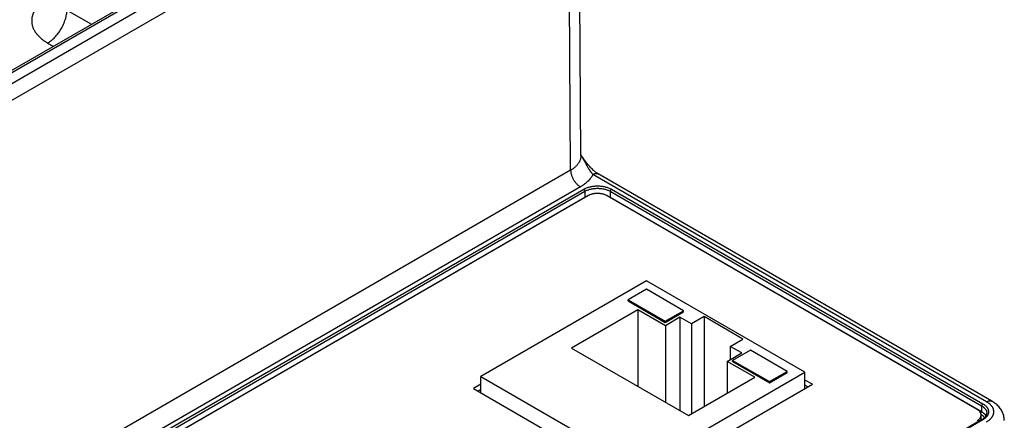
# Model space of a CAD drawing. Header units: inches. Extents: x 0 to 34, y 0 to 22.
# Tile 64 of 68: x 27.4 to 30.2, y 16.3 to 17.4. Entities that reach past the tile are written whole.
import ezdxf

# ---------------------------------------------------------------- set-up
doc = ezdxf.new("R2010")
doc.units = ezdxf.units.IN
doc.header["$LTSCALE"] = 1.87
doc.header["$MEASUREMENT"] = 0
doc.layers.get('0').update_dxf_attribs({"linetype": 'CONTINUOUS'})

msp = doc.modelspace()

# ---------------------------------------------------------------- linework, layer by layer
at = {"color": 7, "linetype": 'CONTINUOUS'}
for p, q in [((26.6251, 16.8051), (28.9362, 18.1395)), ((28.9951, 17.0269), (28.9867, 18.144)), ((26.6759, 16.8717), (28.813, 18.1056)), ((26.6854, 16.8707), (28.8225, 18.1047)), ((26.6463, 16.7688), (28.9574, 18.1032)), ((28.9658, 16.9854), (28.9574, 18.1032)), ((27.5253, 17.4434), (27.5958, 17.4028)), ((27.4702, 17.349), (27.4864, 17.3397)), ((28.9658, 16.9854), (26.6713, 15.6606)), ((30.1554, 16.3237), (29.0296, 16.9737)), ((30.1704, 16.3252), (29.0446, 16.9752)), ((28.9936, 16.9378), (26.6992, 15.613)), ((26.7107, 15.6075), (29.0031, 16.9311)), ((26.7142, 15.6016), (29.0066, 16.9252)), ((29.0066, 16.9252), (29.0068, 16.9088)), ((29.0788, 16.9252), (29.0786, 16.9088)), ((29.0788, 16.9252), (30.1408, 16.312)), ((29.0823, 16.9311), (30.1442, 16.318)), ((26.7144, 15.5852), (29.0068, 16.9088)), ((29.0149, 16.9123), (26.727, 15.5913)), ((29.007, 16.9077), (29.0068, 16.9088)), ((30.128, 16.3018), (29.0706, 16.9123)), ((29.0785, 16.9077), (29.0786, 16.9088)), ((29.0786, 16.9088), (30.1405, 16.2957)), ((29.183, 16.6695), (28.7092, 16.3959)), ((29.6356, 16.4081), (29.183, 16.6695)), ((29.183, 16.6452), (29.1305, 16.6149)), ((29.2889, 16.584), (29.183, 16.6452)), ((29.1305, 16.6149), (29.2364, 16.5537)), ((29.1305, 16.6117), (29.1305, 16.6149)), ((29.1579, 16.5865), (28.9686, 16.4772)), ((29.1305, 16.6117), (29.2364, 16.5505)), ((29.2366, 16.5411), (29.1579, 16.5865)), ((29.1579, 16.5865), (29.1579, 16.3679)), ((29.2364, 16.5537), (29.2889, 16.584)), ((29.2889, 16.5808), (29.2889, 16.584)), ((29.2364, 16.5505), (29.2889, 16.5808)), ((29.2783, 16.5652), (29.2366, 16.5411)), ((29.311, 16.5463), (29.2783, 16.5652)), ((29.2783, 16.5652), (29.2783, 16.2984)), ((29.3472, 16.5672), (29.311, 16.5463)), ((29.4586, 16.5029), (29.3472, 16.5672)), ((29.3472, 16.5672), (29.3472, 16.3101)), ((29.2364, 16.5505), (29.2364, 16.5537)), ((29.2366, 16.5411), (29.2366, 16.3225)), ((29.311, 16.5463), (29.311, 16.2892)), ((29.4224, 16.4821), (29.4586, 16.5029)), ((28.9686, 16.4772), (29.3027, 16.2843)), ((29.4551, 16.4632), (29.4224, 16.4821)), ((29.4224, 16.4821), (29.4224, 16.4443)), ((29.4796, 16.4714), (29.4288, 16.442)), ((29.5851, 16.4105), (29.4796, 16.4714)), ((29.4134, 16.4391), (29.4551, 16.4632)), ((29.492, 16.3936), (29.4134, 16.4391)), ((29.4134, 16.4391), (29.4134, 16.3482)), ((29.4288, 16.442), (29.5343, 16.3812)), ((29.4288, 16.4388), (29.4288, 16.442)), ((29.4288, 16.4388), (29.5343, 16.3779)), ((28.7092, 16.3959), (29.1618, 16.1345)), ((28.7092, 16.3491), (28.7092, 16.3959)), ((29.1618, 16.1345), (29.6356, 16.4081)), ((29.3027, 16.2843), (29.492, 16.3936)), ((29.5343, 16.3812), (29.5851, 16.4105)), ((29.5343, 16.3779), (29.5851, 16.4073)), ((29.5851, 16.4073), (29.5851, 16.4105)), ((29.6356, 16.3613), (29.6356, 16.4081)), ((28.7092, 16.3735), (28.688, 16.3613)), ((28.688, 16.3613), (29.1618, 16.0877)), ((28.7092, 16.3589), (28.7007, 16.354)), ((29.1618, 16.0877), (29.6569, 16.3735)), ((29.5343, 16.3779), (29.5343, 16.3812)), ((29.6569, 16.3735), (29.6356, 16.3858)), ((29.6441, 16.3662), (29.6356, 16.3711)), ((30.1408, 16.312), (30.1405, 16.2957)), ((30.1395, 16.2712), (30.1395, 16.2857)), ((30.1418, 16.2725), (27.8494, 14.9489)), ((30.1442, 16.2722), (27.8518, 14.9486))]:
    msp.add_line(p, q, dxfattribs=at)
for points in [[(29.0446, 16.9752), (29.0432, 16.976), (29.0416, 16.977), (29.0399, 16.9782), (29.0381, 16.9794), (29.0362, 16.9809), (29.0343, 16.9825), (29.0322, 16.9842), (29.03, 16.9861), (29.0278, 16.9883), (29.0254, 16.9906), (29.0229, 16.9931), (29.0204, 16.9959), (29.0178, 16.9988), (29.0151, 17.0019), (29.0124, 17.0053), (29.0095, 17.009), (29.0064, 17.0131), (29.0034, 17.0173), (29.0005, 17.0216), (28.9978, 17.0256), (28.9953, 17.0294), (28.9951, 17.0297)], [(30.2059, 16.2702), (30.2058, 16.2724), (30.2057, 16.2751), (30.2054, 16.2779), (30.2049, 16.2806), (30.2043, 16.2834), (30.2036, 16.2861), (30.2027, 16.2888), (30.2016, 16.2915), (30.2004, 16.2942), (30.1991, 16.2969), (30.1976, 16.2995), (30.1959, 16.3021), (30.1941, 16.3047), (30.1921, 16.3072), (30.1899, 16.3097), (30.1875, 16.3122), (30.185, 16.3146), (30.1824, 16.3169), (30.1795, 16.3191), (30.1766, 16.3213), (30.1734, 16.3233), (30.1704, 16.3252)]]:
    msp.add_lwpolyline(points, dxfattribs=at)
for centre, radius, start, end in [((29.0375, 16.8529), 0.0639, 109.2219, 110.8265), ((29.0478, 16.8525), 0.0642, 69.1604, 70.6942)]:
    msp.add_arc(centre, radius, start, end, dxfattribs=at)
for points, knots in [([(27.4702, 17.4764), (27.4693, 17.4759), (27.4675, 17.4748), (27.4649, 17.4732), (27.4624, 17.4716), (27.4591, 17.4693), (27.4552, 17.4664), (27.4494, 17.4617), (27.4441, 17.4566), (27.4395, 17.4513), (27.4364, 17.4472), (27.4336, 17.4431), (27.4312, 17.4389), (27.4291, 17.4346), (27.4275, 17.4303), (27.4261, 17.426), (27.4252, 17.4216), (27.4246, 17.4171), (27.4245, 17.4127), (27.4246, 17.4083), (27.4252, 17.4039), (27.4261, 17.3995), (27.4275, 17.3951), (27.4291, 17.3908), (27.4312, 17.3865), (27.4336, 17.3823), (27.4359, 17.3789), (27.4379, 17.3762), (27.44, 17.3735), (27.4429, 17.3702), (27.4467, 17.3663), (27.4508, 17.3626), (27.4545, 17.3596), (27.4575, 17.3573), (27.4599, 17.3556), (27.4624, 17.3539), (27.4649, 17.3522), (27.4675, 17.3506), (27.4693, 17.3495), (27.4702, 17.349)], [0, 0, 0, 0, 0.018926, 0.037618, 0.056071, 0.074285, 0.109984, 0.144716, 0.211292, 0.243207, 0.27425, 0.304471, 0.333935, 0.362719, 0.390915, 0.418624, 0.445957, 0.473035, 0.499984, 0.526933, 0.554011, 0.581344, 0.609052, 0.637248, 0.666033, 0.695497, 0.725717, 0.741134, 0.756764, 0.78868, 0.821509, 0.855281, 0.890014, 0.907743, 0.925715, 0.943928, 0.962381, 0.981073, 1, 1, 1, 1]), ([(27.4702, 17.349), (27.472, 17.3501), (27.4747, 17.3518), (27.4782, 17.3543), (27.4818, 17.3571), (27.4861, 17.3609), (27.4912, 17.3658), (27.496, 17.3712), (27.5006, 17.377), (27.5049, 17.3832), (27.5089, 17.3896), (27.5125, 17.3962), (27.5158, 17.403), (27.5186, 17.4099), (27.5209, 17.4168), (27.5228, 17.4236), (27.5242, 17.4304), (27.5251, 17.437), (27.5253, 17.4413), (27.5253, 17.4434)], [0, 0, 0, 0, 0.055747, 0.084566, 0.113977, 0.174438, 0.236852, 0.300886, 0.366174, 0.432325, 0.498931, 0.565573, 0.631836, 0.697308, 0.761594, 0.824323, 0.885156, 0.943796, 1, 1, 1, 1]), ([(28.9951, 17.0269), (28.9951, 17.0259), (28.995, 17.024), (28.9947, 17.0211), (28.9941, 17.0182), (28.9933, 17.0154), (28.9922, 17.0126), (28.9909, 17.0098), (28.9893, 17.0071), (28.9876, 17.0044), (28.9856, 17.0017), (28.9834, 16.9992), (28.9809, 16.9967), (28.9783, 16.9942), (28.9754, 16.9919), (28.9713, 16.9888), (28.9681, 16.9867), (28.9658, 16.9854)], [0, 0, 0, 0, 0.054174, 0.10857, 0.163439, 0.21902, 0.275534, 0.333186, 0.392156, 0.452601, 0.514653, 0.578417, 0.643977, 0.711392, 0.780699, 0.851913, 1, 1, 1, 1]), ([(29.0296, 16.9737), (29.0288, 16.9745), (29.0276, 16.9758), (29.026, 16.9777), (29.0248, 16.9791), (29.0237, 16.9807), (29.0226, 16.9822), (29.0215, 16.9838), (29.02, 16.986), (29.0182, 16.9888), (29.0161, 16.9922), (29.0144, 16.9952), (29.013, 16.9976), (29.0116, 17), (29.0099, 17.0031), (29.0079, 17.0069), (29.0059, 17.0106), (29.0038, 17.0144), (29.0017, 17.0182), (28.9996, 17.022), (28.9974, 17.0258), (28.9959, 17.0283), (28.9951, 17.0296)], [0, 0, 0, 0, 0.054096, 0.08191, 0.11019, 0.138906, 0.168025, 0.197512, 0.227336, 0.287898, 0.349533, 0.412067, 0.443628, 0.475367, 0.539324, 0.603845, 0.66886, 0.734321, 0.800191, 0.866438, 0.933044, 1, 1, 1, 1]), ([(28.9658, 16.9854), (28.9658, 16.9843), (28.9659, 16.9822), (28.9664, 16.9788), (28.9671, 16.9754), (28.968, 16.972), (28.9692, 16.9685), (28.9706, 16.965), (28.9723, 16.9616), (28.9741, 16.9582), (28.9761, 16.955), (28.9783, 16.9519), (28.9806, 16.949), (28.983, 16.9462), (28.9856, 16.9437), (28.9882, 16.9415), (28.9909, 16.9395), (28.9927, 16.9383), (28.9936, 16.9378)], [0, 0, 0, 0, 0.056204, 0.114845, 0.175679, 0.238408, 0.302695, 0.368168, 0.434431, 0.501074, 0.56768, 0.633832, 0.699121, 0.763156, 0.82557, 0.886031, 0.944252, 1, 1, 1, 1]), ([(29.0296, 16.9737), (29.0292, 16.9728), (29.0284, 16.9711), (29.027, 16.9686), (29.0254, 16.9662), (29.0232, 16.9629), (29.02, 16.9589), (29.0157, 16.9542), (29.0109, 16.9498), (29.0065, 16.9463), (29.0028, 16.9436), (28.9998, 16.9416), (28.9968, 16.9396), (28.9947, 16.9384), (28.9936, 16.9378)], [0, 0, 0, 0, 0.054557, 0.109972, 0.166308, 0.223623, 0.341361, 0.463557, 0.590433, 0.722116, 0.789787, 0.858667, 0.928744, 1, 1, 1, 1]), ([(29.0296, 16.9737), (29.0303, 16.9741), (29.0316, 16.9748), (29.0337, 16.9756), (29.0357, 16.9762), (29.0377, 16.9765), (29.0393, 16.9766), (29.0405, 16.9765), (29.0414, 16.9764), (29.0423, 16.9762), (29.0431, 16.9759), (29.0439, 16.9756), (29.0444, 16.9753), (29.0446, 16.9752)], [0, 0, 0, 0, 0.14857, 0.289429, 0.422617, 0.548503, 0.667828, 0.725411, 0.781816, 0.837245, 0.891923, 0.946091, 1, 1, 1, 1]), ([(29.0031, 16.9311), (29.0044, 16.9319), (29.0072, 16.9333), (29.0116, 16.9352), (29.0163, 16.9368), (29.0213, 16.9382), (29.0265, 16.9393), (29.0318, 16.94), (29.0372, 16.9405), (29.0427, 16.9406), (29.0482, 16.9405), (29.0536, 16.94), (29.0589, 16.9393), (29.0641, 16.9382), (29.0691, 16.9368), (29.0738, 16.9352), (29.0782, 16.9333), (29.081, 16.9319), (29.0823, 16.9311)], [0, 0, 0, 0, 0.055839, 0.11418, 0.174784, 0.237354, 0.301549, 0.366993, 0.433283, 0.5, 0.566717, 0.633007, 0.698451, 0.762646, 0.825216, 0.88582, 0.944161, 1, 1, 1, 1]), ([(29.0031, 16.9311), (29.0033, 16.931), (29.0038, 16.9307), (29.0044, 16.9301), (29.005, 16.9294), (29.0056, 16.9286), (29.006, 16.9277), (29.0063, 16.9269), (29.0065, 16.926), (29.0066, 16.9254), (29.0066, 16.9252)], [0, 0, 0, 0, 0.113944, 0.236816, 0.36615, 0.498923, 0.631846, 0.761616, 0.885178, 1, 1, 1, 1]), ([(29.0066, 16.9252), (29.0078, 16.9259), (29.0103, 16.9272), (29.0144, 16.9289), (29.0187, 16.9304), (29.0232, 16.9316), (29.0279, 16.9326), (29.0328, 16.9333), (29.0377, 16.9337), (29.0427, 16.9338), (29.0477, 16.9337), (29.0527, 16.9333), (29.0575, 16.9326), (29.0622, 16.9316), (29.0668, 16.9304), (29.0711, 16.9289), (29.0751, 16.9272), (29.0776, 16.9259), (29.0788, 16.9252)], [0, 0, 0, 0, 0.055839, 0.11418, 0.174784, 0.237354, 0.301549, 0.366993, 0.433283, 0.5, 0.566717, 0.633007, 0.698451, 0.762646, 0.825216, 0.88582, 0.944161, 1, 1, 1, 1]), ([(29.0823, 16.9311), (29.0821, 16.931), (29.0816, 16.9307), (29.081, 16.9301), (29.0804, 16.9294), (29.0799, 16.9286), (29.0794, 16.9277), (29.0791, 16.9269), (29.0789, 16.926), (29.0788, 16.9254), (29.0788, 16.9252)], [0, 0, 0, 0, 0.113944, 0.236816, 0.36615, 0.498923, 0.631846, 0.761616, 0.885178, 1, 1, 1, 1]), ([(29.0068, 16.9088), (29.0081, 16.9095), (29.0107, 16.9109), (29.0134, 16.912), (29.0148, 16.9126)], [0, 0, 0, 0, 0.488731, 1, 1, 1, 1]), ([(29.0706, 16.9123), (29.0696, 16.9128), (29.0677, 16.9139), (29.0646, 16.9152), (29.0613, 16.9163), (29.0578, 16.9173), (29.0541, 16.918), (29.0504, 16.9186), (29.0466, 16.9189), (29.0427, 16.919), (29.0389, 16.9189), (29.0351, 16.9186), (29.0313, 16.918), (29.0277, 16.9173), (29.0242, 16.9163), (29.0209, 16.9152), (29.0178, 16.9139), (29.0158, 16.9128), (29.0149, 16.9123)], [0, 0, 0, 0, 0.055839, 0.11418, 0.174784, 0.237354, 0.301549, 0.366993, 0.433283, 0.5, 0.566717, 0.633007, 0.698451, 0.762646, 0.825216, 0.88582, 0.944161, 1, 1, 1, 1]), ([(29.0707, 16.9125), (29.0721, 16.912), (29.0748, 16.9109), (29.0774, 16.9095), (29.0786, 16.9088)], [0, 0, 0, 0, 0.511248, 1, 1, 1, 1]), ([(30.1442, 16.318), (30.144, 16.3178), (30.1435, 16.3175), (30.1429, 16.3169), (30.1423, 16.3162), (30.1418, 16.3154), (30.1414, 16.3146), (30.141, 16.3137), (30.1408, 16.3129), (30.1408, 16.3123), (30.1408, 16.312)], [0, 0, 0, 0, 0.113944, 0.236816, 0.36615, 0.498923, 0.631846, 0.761616, 0.885178, 1, 1, 1, 1]), ([(30.1408, 16.312), (30.1419, 16.3113), (30.1436, 16.3103), (30.1457, 16.3087), (30.1472, 16.3075), (30.1486, 16.3063), (30.1502, 16.3046), (30.1516, 16.3028), (30.1529, 16.3009), (30.1537, 16.2995), (30.1543, 16.2981), (30.1549, 16.2967), (30.1553, 16.2952), (30.1556, 16.2937), (30.1557, 16.2923), (30.1557, 16.2913), (30.1557, 16.2908)], [0, 0, 0, 0, 0.148796, 0.220277, 0.28979, 0.357351, 0.422996, 0.548746, 0.609111, 0.667956, 0.725447, 0.781773, 0.837149, 0.891809, 0.946005, 1, 1, 1, 1]), ([(30.1442, 16.318), (30.1455, 16.3172), (30.1473, 16.3161), (30.1496, 16.3144), (30.1517, 16.3127), (30.1536, 16.3109), (30.1553, 16.309), (30.1564, 16.3075), (30.1574, 16.306), (30.1583, 16.3045), (30.159, 16.303), (30.1596, 16.3014), (30.1601, 16.2999), (30.1604, 16.2983), (30.1606, 16.2967), (30.1607, 16.2951), (30.1606, 16.2935), (30.1604, 16.2919), (30.1601, 16.2904), (30.1596, 16.2888), (30.159, 16.2872), (30.1583, 16.2857), (30.1574, 16.2842), (30.1564, 16.2827), (30.1553, 16.2813), (30.1536, 16.2793), (30.1517, 16.2775), (30.1496, 16.2758), (30.1473, 16.2741), (30.1455, 16.273), (30.1442, 16.2722)], [0, 0, 0, 0, 0.074268, 0.10997, 0.144705, 0.211286, 0.243204, 0.274248, 0.304471, 0.333936, 0.362724, 0.390922, 0.418633, 0.445968, 0.473049, 0.5, 0.526951, 0.554032, 0.581367, 0.609078, 0.637276, 0.666064, 0.69553, 0.725752, 0.756796, 0.788714, 0.855295, 0.89003, 0.925732, 1, 1, 1, 1]), ([(30.1554, 16.3237), (30.156, 16.3241), (30.1574, 16.3248), (30.1594, 16.3256), (30.1615, 16.3262), (30.1634, 16.3265), (30.165, 16.3266), (30.1663, 16.3265), (30.1671, 16.3264), (30.168, 16.3262), (30.1688, 16.3259), (30.1696, 16.3256), (30.1701, 16.3253), (30.1704, 16.3252)], [0, 0, 0, 0, 0.148568, 0.289426, 0.422614, 0.548501, 0.667826, 0.725409, 0.781814, 0.837244, 0.891922, 0.94609, 1, 1, 1, 1]), ([(30.1554, 16.2665), (30.1562, 16.267), (30.1577, 16.2679), (30.16, 16.2694), (30.1621, 16.271), (30.1641, 16.2726), (30.1659, 16.2743), (30.1676, 16.276), (30.1691, 16.2778), (30.1705, 16.2796), (30.1718, 16.2815), (30.1729, 16.2833), (30.1738, 16.2853), (30.1745, 16.2872), (30.1751, 16.2892), (30.1755, 16.2911), (30.1758, 16.2931), (30.1759, 16.2951), (30.1758, 16.2971), (30.1755, 16.2991), (30.1751, 16.3011), (30.1745, 16.303), (30.1738, 16.305), (30.1725, 16.3075), (30.1706, 16.3107), (30.1681, 16.3137), (30.1659, 16.3159), (30.1641, 16.3176), (30.1621, 16.3192), (30.16, 16.3208), (30.1577, 16.3223), (30.1562, 16.3232), (30.1554, 16.3237)], [0, 0, 0, 0, 0.037615, 0.074284, 0.109987, 0.144721, 0.178495, 0.211327, 0.243244, 0.274287, 0.304508, 0.333974, 0.362763, 0.39096, 0.41867, 0.446006, 0.473086, 0.500037, 0.526987, 0.554067, 0.581402, 0.609111, 0.63731, 0.666097, 0.725746, 0.788675, 0.821507, 0.85528, 0.890014, 0.925718, 0.962386, 1, 1, 1, 1]), ([(30.1395, 16.2857), (30.1395, 16.2861), (30.1395, 16.2868), (30.1393, 16.2879), (30.1391, 16.289), (30.1388, 16.2901), (30.1383, 16.2912), (30.1376, 16.2927), (30.1365, 16.2945), (30.1348, 16.2965), (30.1329, 16.2984), (30.1305, 16.3002), (30.1289, 16.3013), (30.128, 16.3018)], [0, 0, 0, 0, 0.053912, 0.108082, 0.162763, 0.218195, 0.274601, 0.332186, 0.451512, 0.577398, 0.710583, 0.851437, 1, 1, 1, 1]), ([(30.128, 16.2696), (30.1289, 16.2701), (30.1305, 16.2712), (30.1329, 16.273), (30.1348, 16.2749), (30.1365, 16.2769), (30.1376, 16.2787), (30.1383, 16.2802), (30.1388, 16.2813), (30.1391, 16.2824), (30.1393, 16.2835), (30.1395, 16.2846), (30.1395, 16.2853), (30.1395, 16.2857)], [0, 0, 0, 0, 0.148563, 0.289417, 0.422602, 0.548488, 0.667814, 0.725399, 0.781805, 0.837237, 0.891918, 0.946088, 1, 1, 1, 1]), ([(30.1384, 16.2909), (30.1386, 16.291), (30.1389, 16.2914), (30.1393, 16.292), (30.1396, 16.2926), (30.1399, 16.2932), (30.1402, 16.2938), (30.1404, 16.2944), (30.1405, 16.2951), (30.1405, 16.2955), (30.1405, 16.2957)], [0, 0, 0, 0, 0.127218, 0.25719, 0.388203, 0.5185, 0.646354, 0.770142, 0.888417, 1, 1, 1, 1]), ([(30.1392, 16.2884), (30.1398, 16.288), (30.1409, 16.2872), (30.1429, 16.2856), (30.1447, 16.2839), (30.1463, 16.282), (30.1473, 16.2806), (30.1482, 16.2792), (30.1487, 16.2782), (30.149, 16.2777)], [0, 0, 0, 0, 0.139546, 0.274734, 0.532044, 0.654536, 0.773146, 0.888175, 1, 1, 1, 1]), ([(30.1405, 16.2957), (30.1413, 16.2952), (30.1427, 16.2944), (30.1447, 16.2929), (30.1466, 16.2914), (30.1483, 16.2899), (30.1499, 16.2883), (30.1512, 16.2866), (30.1524, 16.2849), (30.1531, 16.2837), (30.1534, 16.2831)], [0, 0, 0, 0, 0.140775, 0.276937, 0.408442, 0.535316, 0.657666, 0.775686, 0.889668, 1, 1, 1, 1]), ([(30.1418, 16.2725), (30.1429, 16.2731), (30.1445, 16.2741), (30.1465, 16.2756), (30.1479, 16.2767), (30.1491, 16.2778), (30.1506, 16.2794), (30.1519, 16.2809), (30.1531, 16.2825), (30.1538, 16.2837), (30.1544, 16.2849), (30.1548, 16.2861), (30.1552, 16.2873), (30.1555, 16.2885), (30.1557, 16.2896), (30.1557, 16.2904), (30.1557, 16.2908)], [0, 0, 0, 0, 0.159815, 0.235843, 0.309191, 0.379823, 0.447723, 0.575363, 0.635294, 0.69277, 0.747972, 0.801135, 0.85255, 0.902561, 0.95157, 1, 1, 1, 1]), ([(30.1442, 16.2722), (30.1441, 16.2723), (30.1439, 16.2724), (30.1436, 16.2726), (30.1432, 16.2727), (30.1429, 16.2727), (30.1426, 16.2727), (30.1423, 16.2727), (30.142, 16.2726), (30.1419, 16.2725), (30.1418, 16.2725)], [0, 0, 0, 0, 0.148609, 0.289504, 0.422729, 0.548649, 0.668006, 0.781943, 0.89199, 1, 1, 1, 1])]:
    msp.add_open_spline(points, degree=3, knots=knots, dxfattribs=at)

doc.saveas('drawing.dxf')
